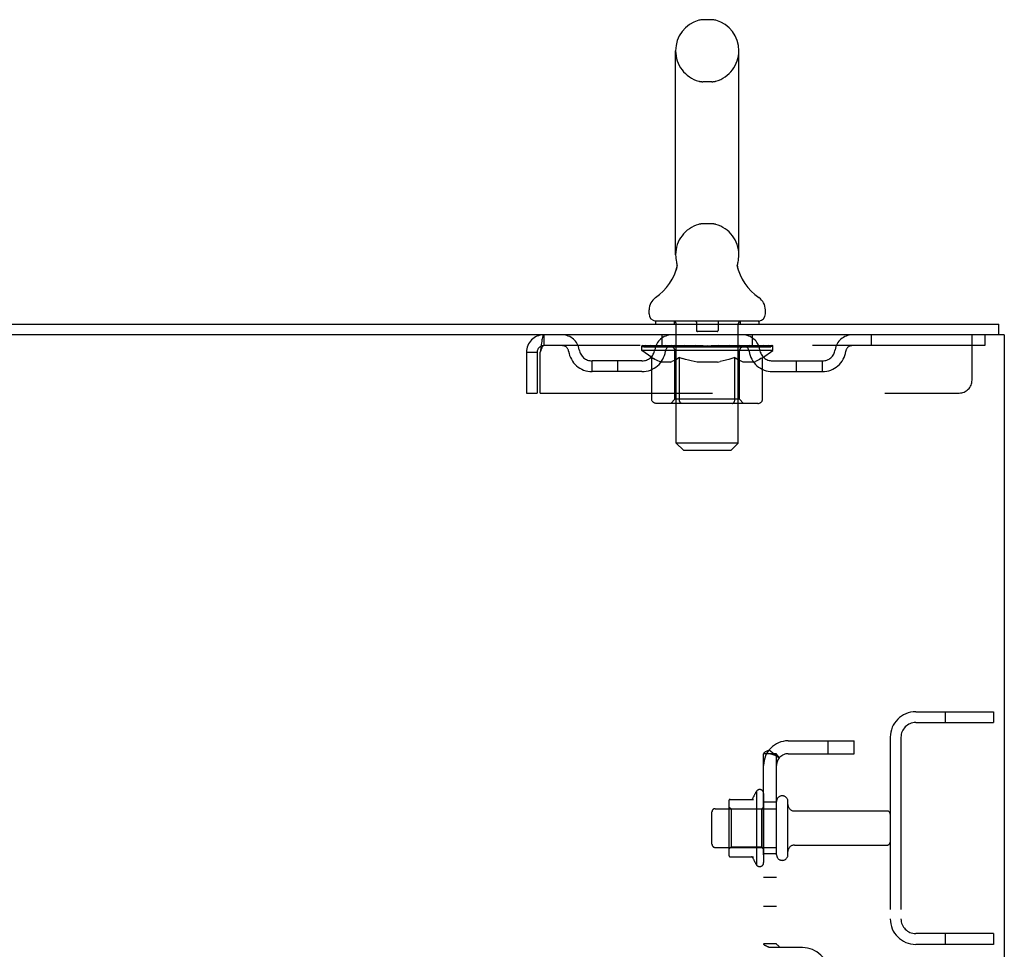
# Model space of a CAD drawing. Header units: inches. Extents: x 0 to 303, y 0 to 196.
# Tile 98 of 100: x 174 to 184, y 138 to 147. Entities that reach past the tile are written whole.
import ezdxf

# ---------------------------------------------------------------- set-up
doc = ezdxf.new("R2010")
doc.units = ezdxf.units.IN
doc.header["$LTSCALE"] = 16.67597
doc.header["$MEASUREMENT"] = 0
doc.linetypes.add('HIDDEN', pattern=[0.2, 0.1, -0.1])
doc.layers.get('0').update_dxf_attribs({"linetype": 'CONTINUOUS'})
doc.layers.add('DEFAULT_2', color=8, linetype='HIDDEN')
doc.layers.add('SUBPANEL', color=7, linetype='CONTINUOUS')

msp = doc.modelspace()

# ---------------------------------------------------------------- linework, layer by layer
at = {"color": 7, "linetype": 'Continuous'}
for p, q in [((181.0014, 146.7194), (180.9139, 146.7194)), ((180.6517, 144.4444), (180.6517, 146.4194)), ((181.2637, 144.4444), (181.2637, 146.4194)), ((181.253, 144.3603), (181.2537, 144.3653)), ((181.2546, 144.3702), (181.2556, 144.3745)), ((180.6578, 144.3013), (180.6563, 144.2965)), ((181.2518, 144.3453), (181.252, 144.3504)), ((181.2518, 144.3403), (181.2518, 144.3454)), ((181.2519, 144.3353), (181.2518, 144.3404)), ((181.2522, 144.3304), (181.2519, 144.3354)), ((181.252, 144.3503), (181.2524, 144.3554)), ((181.2527, 144.3254), (181.2522, 144.3305)), ((181.2524, 144.3553), (181.253, 144.3603)), ((181.2533, 144.3205), (181.2527, 144.3255)), ((181.2541, 144.3156), (181.2533, 144.3206)), ((181.255, 144.3114), (181.2541, 144.3157)), ((181.256, 144.3072), (181.255, 144.3114)), ((180.3952, 143.8729), (180.3952, 143.9123)), ((181.5202, 143.8729), (181.5202, 143.9123)), ((180.4577, 143.8039), (180.4577, 143.7739)), ((181.4577, 143.8039), (180.4577, 143.8039)), ((181.4577, 143.8039), (181.4577, 143.7739)), ((183.7807, 143.6699), (183.7807, 143.7739))]:
    msp.add_line(p, q, dxfattribs=at)
at = {"color": 3, "linetype": 'Continuous'}
for p, q in [((166.0217, 143.7739), (183.7807, 143.7739)), ((183.8327, 143.6699), (166.0267, 143.6699)), ((183.8327, 143.6699), (183.8327, 57.8779))]:
    msp.add_line(p, q, dxfattribs=at)
at = {"color": 7, "linetype": 'Continuous'}
for points in [[(180.6598, 144.3745), (180.6607, 144.3702), (180.6616, 144.3653), (180.6623, 144.3604), (180.6629, 144.3554), (180.6633, 144.3505), (180.6635, 144.3455), (180.6636, 144.3405), (180.6634, 144.3356), (180.6631, 144.3306), (180.6627, 144.3256), (180.662, 144.3207), (180.6612, 144.3158), (180.6602, 144.3109), (180.6591, 144.3061), (180.6578, 144.3013)], [(181.2537, 144.3652), (181.2546, 144.3702), (181.2556, 144.3745)]]:
    msp.add_lwpolyline(points, dxfattribs=at)
for centre, radius, start, end in [((180.9577, 146.4194), 0.306, 105.63034, 180), ((180.9139, 146.5756), 0.1437, 90, 105.63034), ((181.0014, 146.5756), 0.1437, 74.36966, 90), ((180.9577, 146.4194), 0.306, 0, 74.36966), ((180.9577, 144.4444), 0.306, 180, 193.20532), ((180.9577, 144.4444), 0.306, 346.79468, 360), ((180.1597, 144.4606), 0.523, 304.66237, 347.23895), ((181.7556, 144.4606), 0.523, 192.7611, 235.33763), ((180.5389, 143.9122), 0.1438, 124.66237, 180), ((181.3764, 143.9122), 0.1438, 360, 55.33763), ((180.4642, 143.8729), 0.069, 180, 265), ((181.4512, 143.8729), 0.069, 275, 360)]:
    msp.add_arc(centre, radius, start, end, dxfattribs=at)
at = {"layer": 'DEFAULT_2', "color": 8, "linetype": 'HIDDEN'}
for p, q in [((181.0014, 146.1194), (180.9139, 146.1194)), ((181.0014, 144.7444), (180.9139, 144.7444)), ((180.6377, 143.8039), (180.6377, 143.7739)), ((180.8527, 143.7939), (180.8527, 143.7139)), ((181.0627, 143.7939), (181.0627, 143.7139)), ((181.2777, 143.8039), (181.2777, 143.7739)), ((180.6577, 142.6229), (180.6577, 143.7739)), ((181.0527, 143.7039), (180.8627, 143.7039)), ((181.2577, 142.6229), (181.2577, 143.7739)), ((179.3747, 143.6699), (179.3747, 143.5659)), ((180.5202, 143.5659), (180.5202, 143.6699)), ((181.3952, 143.5659), (181.3952, 143.6699)), ((182.5452, 143.6699), (182.5452, 143.5659)), ((183.5202, 143.2324), (183.5202, 143.6699)), ((183.6452, 143.6699), (183.6452, 143.5659)), ((183.6452, 143.5659), (179.3747, 143.5659)), ((180.3244, 143.5191), (180.3244, 143.5592)), ((180.3244, 143.5589), (180.6307, 143.5589)), ((180.4212, 143.4513), (180.3244, 143.5191)), ((181.5909, 143.5191), (180.3244, 143.5191)), ((180.3255, 143.5589), (180.3255, 143.5636)), ((180.4458, 143.5623), (180.3255, 143.5636)), ((180.334, 143.5592), (180.334, 143.5659)), ((180.3427, 143.5559), (180.3427, 143.5592)), ((180.3427, 143.5559), (181.5726, 143.5559)), ((180.3516, 143.5559), (180.3516, 143.5592)), ((180.3525, 143.5559), (180.3525, 143.5592)), ((180.3626, 143.5592), (180.3626, 143.5659)), ((180.3788, 143.5559), (180.3788, 143.5592)), ((180.3807, 143.5559), (180.3807, 143.5592)), ((180.4092, 143.5592), (180.4092, 143.5659)), ((180.4237, 143.5559), (180.4237, 143.5592)), ((180.4264, 143.5559), (180.4264, 143.5592)), ((180.4458, 143.5589), (180.4458, 143.5623)), ((180.4726, 143.5592), (180.4726, 143.5659)), ((180.4739, 143.5559), (180.4739, 143.5589)), ((180.4747, 143.5559), (180.4747, 143.5589)), ((180.4776, 143.5559), (180.4776, 143.5589)), ((180.4848, 143.5559), (180.4848, 143.5592)), ((180.4849, 143.5559), (180.4849, 143.5589)), ((180.4883, 143.5559), (180.4883, 143.5592)), ((180.4916, 143.5559), (180.4916, 143.5599)), ((180.496, 143.5559), (180.496, 143.5589)), ((180.5102, 143.5559), (180.5102, 143.5589)), ((180.5283, 143.5559), (180.5283, 143.5589)), ((180.5288, 143.5559), (180.5288, 143.5616)), ((180.5491, 143.5559), (180.5491, 143.5589)), ((180.5506, 143.5592), (180.5506, 143.5659)), ((180.5603, 143.5559), (180.5603, 143.5592)), ((180.5644, 143.5559), (180.5644, 143.5592)), ((180.5737, 143.5559), (180.5737, 143.5589)), ((180.585, 143.5559), (180.585, 143.5631)), ((180.6005, 143.5559), (180.6005, 143.5589)), ((180.6035, 143.5559), (180.6035, 143.5589)), ((180.6308, 143.5559), (180.6308, 143.5589)), ((180.6977, 143.5589), (180.6358, 143.5589)), ((180.641, 143.5592), (180.641, 143.5659)), ((180.6449, 143.0474), (180.6449, 143.5161)), ((180.6478, 143.5559), (180.6478, 143.5592)), ((180.6525, 143.5559), (180.6525, 143.5592)), ((180.6585, 143.5559), (180.6585, 143.5643)), ((180.6627, 143.5559), (180.6627, 143.5589)), ((180.6736, 143.5559), (180.6736, 143.5589)), ((180.6978, 143.5559), (180.6978, 143.5589)), ((180.7726, 143.5589), (180.7135, 143.5589)), ((180.7338, 143.5559), (180.7338, 143.5589)), ((180.7411, 143.5592), (180.7411, 143.5659)), ((180.7448, 143.5559), (180.7448, 143.5592)), ((180.7472, 143.5559), (180.7472, 143.5652)), ((180.7499, 143.5559), (180.7499, 143.5592)), ((180.7573, 143.5559), (180.7573, 143.5593)), ((180.7726, 143.5559), (180.7726, 143.5589)), ((180.8531, 143.5589), (180.7986, 143.5589)), ((180.8118, 143.5559), (180.8118, 143.5589)), ((180.8432, 143.5589), (180.9577, 143.5659)), ((180.8477, 143.5592), (180.8477, 143.5659)), ((180.8482, 143.5657), (180.8477, 143.5659)), ((180.8482, 143.5592), (180.8482, 143.5657)), ((180.8482, 143.5559), (180.8482, 143.5592)), ((180.8521, 143.5559), (180.8521, 143.5594)), ((180.8532, 143.5559), (180.8532, 143.5589)), ((180.8535, 143.5559), (180.8535, 143.5592)), ((180.9368, 143.5589), (180.8886, 143.5589)), ((180.8942, 143.5559), (180.8942, 143.5589)), ((180.9368, 143.5559), (180.9368, 143.5589)), ((180.9551, 143.5593), (180.955, 143.5592)), ((180.955, 143.5559), (180.955, 143.5592)), ((180.9551, 143.5559), (180.9551, 143.5593)), ((180.9577, 143.5592), (180.9577, 143.5659)), ((180.9577, 143.5659), (181.0721, 143.5589)), ((180.9602, 143.5559), (180.9602, 143.5593)), ((180.9602, 143.5593), (180.9604, 143.5592)), ((180.9604, 143.5559), (180.9604, 143.5592)), ((180.9785, 143.5559), (180.9785, 143.5589)), ((180.9785, 143.5589), (181.0267, 143.5589)), ((181.0212, 143.5559), (181.0212, 143.5589)), ((181.0618, 143.5559), (181.0618, 143.5592)), ((181.0622, 143.5559), (181.0622, 143.5589)), ((181.0622, 143.5589), (181.1167, 143.5589)), ((181.0632, 143.5559), (181.0632, 143.5594)), ((181.0671, 143.5657), (181.0676, 143.5659)), ((181.0671, 143.5592), (181.0671, 143.5657)), ((181.0671, 143.5559), (181.0671, 143.5592)), ((181.0676, 143.5592), (181.0676, 143.5659)), ((181.1035, 143.5559), (181.1035, 143.5589)), ((181.1427, 143.5559), (181.1427, 143.5589)), ((181.1427, 143.5589), (181.2018, 143.5589)), ((181.158, 143.5559), (181.158, 143.5593)), ((181.1655, 143.5559), (181.1655, 143.5592)), ((181.1682, 143.5559), (181.1682, 143.5652)), ((181.1705, 143.5559), (181.1705, 143.5592)), ((181.1743, 143.5592), (181.1743, 143.5659)), ((181.1815, 143.5559), (181.1815, 143.5589)), ((181.2176, 143.5559), (181.2176, 143.5589)), ((181.2176, 143.5589), (181.2796, 143.5589)), ((181.2417, 143.5559), (181.2417, 143.5589)), ((181.2527, 143.5559), (181.2527, 143.5589)), ((181.2568, 143.5559), (181.2568, 143.5643)), ((181.2628, 143.5559), (181.2628, 143.5592)), ((181.2675, 143.5559), (181.2675, 143.5592)), ((181.2704, 143.0474), (181.2704, 143.5161)), ((181.2743, 143.5592), (181.2743, 143.5659)), ((181.2846, 143.5559), (181.2846, 143.5589)), ((181.2846, 143.5589), (181.4859, 143.5589)), ((181.3118, 143.5559), (181.3118, 143.5589)), ((181.3149, 143.5559), (181.3149, 143.5589)), ((181.3303, 143.5559), (181.3303, 143.5631)), ((181.3416, 143.5559), (181.3416, 143.5589)), ((181.3509, 143.5559), (181.3509, 143.5592)), ((181.355, 143.5559), (181.355, 143.5592)), ((181.3647, 143.5592), (181.3647, 143.5659)), ((181.3662, 143.5559), (181.3662, 143.5589)), ((181.3865, 143.5559), (181.3865, 143.5616)), ((181.387, 143.5559), (181.387, 143.5589)), ((181.4051, 143.5559), (181.4051, 143.5589)), ((181.4194, 143.5559), (181.4194, 143.5589)), ((181.4237, 143.5559), (181.4237, 143.5599)), ((181.427, 143.5559), (181.427, 143.5592)), ((181.4305, 143.5559), (181.4305, 143.5592)), ((181.4305, 143.5559), (181.4305, 143.5589)), ((181.4377, 143.5559), (181.4377, 143.5589)), ((181.4407, 143.5559), (181.4407, 143.5589)), ((181.4414, 143.5559), (181.4414, 143.5589)), ((181.4428, 143.5592), (181.4428, 143.5659)), ((181.4889, 143.5559), (181.4889, 143.5592)), ((181.4916, 143.5559), (181.4916, 143.5592)), ((181.4916, 143.4496), (181.5909, 143.5191)), ((181.5061, 143.5592), (181.5061, 143.5659)), ((181.5346, 143.5559), (181.5346, 143.5592)), ((181.5365, 143.5559), (181.5365, 143.5592)), ((181.5527, 143.5592), (181.5527, 143.5659)), ((181.5628, 143.5559), (181.5628, 143.5592)), ((181.5638, 143.5559), (181.5638, 143.5592)), ((181.5726, 143.5559), (181.5726, 143.5592)), ((181.5813, 143.5592), (181.5813, 143.5659)), ((181.5909, 143.5191), (181.5909, 143.5659)), ((179.2077, 143.5029), (179.2077, 143.1074)), ((179.2077, 143.5029), (179.3117, 143.5029)), ((179.3117, 143.5029), (179.3117, 143.1074)), ((179.3417, 143.1074), (179.3417, 143.5029)), ((179.8431, 143.3149), (179.8431, 143.4189)), ((180.3261, 143.4189), (179.8431, 143.4189)), ((180.0931, 143.3149), (180.0931, 143.4189)), ((180.4212, 143.0446), (180.4212, 143.4513)), ((180.4212, 143.4513), (180.4362, 143.4413)), ((180.451, 143.4323), (180.4361, 143.4413)), ((180.4655, 143.4245), (180.4508, 143.4324)), ((180.4799, 143.4177), (180.4653, 143.4246)), ((180.4942, 143.4121), (180.4797, 143.4178)), ((180.5084, 143.4076), (180.4941, 143.4122)), ((180.6023, 143.4076), (180.6165, 143.4121)), ((180.6308, 143.4177), (180.6164, 143.4121)), ((180.6451, 143.4244), (180.6306, 143.4177)), ((180.6595, 143.4322), (180.6449, 143.4243)), ((180.6741, 143.441), (180.6593, 143.4321)), ((180.6888, 143.4509), (180.6739, 143.4409)), ((180.6888, 143.0446), (180.6888, 143.4509)), ((180.6888, 143.4509), (180.7181, 143.441)), ((180.7469, 143.4322), (180.7178, 143.4411)), ((180.7751, 143.4245), (180.7464, 143.4324)), ((180.8031, 143.4178), (180.7747, 143.4246)), ((180.831, 143.4122), (180.8027, 143.4179)), ((180.8587, 143.4076), (180.8307, 143.4122)), ((181.0567, 143.4076), (181.0842, 143.4122)), ((181.1118, 143.4177), (181.084, 143.4121)), ((181.1395, 143.4243), (181.1114, 143.4177)), ((181.1673, 143.4319), (181.139, 143.4242)), ((181.1955, 143.4405), (181.1669, 143.4318)), ((181.224, 143.45), (181.1952, 143.4404)), ((181.224, 143.0446), (181.224, 143.45)), ((181.224, 143.45), (181.2382, 143.4405)), ((181.2521, 143.4319), (181.238, 143.4406)), ((181.2658, 143.4244), (181.2519, 143.4321)), ((181.2793, 143.4178), (181.2656, 143.4245)), ((181.2928, 143.4122), (181.2791, 143.4179)), ((181.3062, 143.4076), (181.2927, 143.4123)), ((181.4101, 143.4076), (181.4235, 143.4122)), ((181.4369, 143.4178), (181.4234, 143.4122)), ((181.4504, 143.4244), (181.4368, 143.4177)), ((181.464, 143.4318), (181.4502, 143.4242)), ((181.4777, 143.4403), (181.4638, 143.4317)), ((181.4916, 143.4496), (181.4776, 143.4402)), ((181.4916, 143.0446), (181.4916, 143.4496)), ((181.5893, 143.4189), (182.0722, 143.4189)), ((181.8222, 143.3149), (181.8222, 143.4189)), ((182.0722, 143.3149), (182.0722, 143.4189)), ((180.6023, 143.4076), (180.5084, 143.4076)), ((181.0567, 143.4076), (180.8587, 143.4076)), ((181.4101, 143.4076), (181.3062, 143.4076)), ((180.3261, 143.3149), (179.8431, 143.3149)), ((181.5893, 143.3149), (182.0722, 143.3149)), ((179.2077, 143.1074), (179.3117, 143.1074)), ((179.3417, 143.1074), (183.3952, 143.1074)), ((180.6449, 143.0474), (180.6051, 143.0075)), ((181.2704, 143.0474), (180.6449, 143.0474)), ((181.2704, 143.0474), (181.3102, 143.0075)), ((181.4488, 143.0075), (180.4641, 143.0075)), ((181.2078, 143.0086), (181.2103, 143.01)), ((181.2103, 143.01), (181.2127, 143.0119)), ((181.2127, 143.0119), (181.215, 143.0144)), ((180.7267, 142.5539), (180.6577, 142.6229)), ((181.2577, 142.6229), (180.6577, 142.6229)), ((180.7267, 142.5539), (181.1887, 142.5539)), ((181.1887, 142.5539), (181.2577, 142.6229)), ((182.9752, 140.0239), (183.7287, 140.0239)), ((183.2587, 140.0239), (183.2587, 139.9199)), ((183.7287, 140.0239), (183.7287, 139.9199)), ((182.9752, 139.9199), (183.7287, 139.9199)), ((182.7287, 139.7774), (182.7287, 138.0204)), ((182.8327, 139.7774), (182.8327, 138.0204)), ((181.4337, 139.2547), (181.4337, 138.543)), ((181.5037, 139.233), (181.5037, 138.5647)), ((181.1677, 139.1545), (181.1677, 138.6432)), ((181.1782, 139.1764), (181.4058, 139.1764)), ((181.6287, 138.6414), (181.6287, 139.1564)), ((181.7387, 138.6414), (181.7387, 139.1564)), ((181.0037, 138.7414), (181.0037, 139.0564)), ((181.0337, 139.0864), (181.6287, 139.0864)), ((181.1877, 139.0824), (181.1677, 139.1024)), ((181.1877, 139.0824), (181.1877, 138.7154)), ((181.4837, 139.0824), (181.1877, 139.0824)), ((181.4837, 139.0824), (181.5037, 139.1024)), ((181.4837, 139.0824), (181.4837, 138.7154)), ((181.8012, 139.0639), (182.6987, 139.0639)), ((181.0337, 138.7114), (181.6287, 138.7114)), ((181.1877, 138.7154), (181.1677, 138.6954)), ((181.4837, 138.7154), (181.1877, 138.7154)), ((181.4837, 138.7154), (181.5037, 138.6954)), ((181.8012, 138.7339), (182.6987, 138.7339)), ((181.1782, 138.6214), (181.4058, 138.6214)), ((183.7287, 137.8779), (182.9752, 137.8779)), ((183.2587, 137.8779), (183.2587, 137.7739)), ((183.7287, 137.8779), (183.7287, 137.7739)), ((183.7287, 137.7739), (182.9752, 137.7739))]:
    msp.add_line(p, q, dxfattribs=at)
for points in [[(179.3747, 143.6699), (179.3723, 143.6688), (179.3699, 143.6657), (179.3676, 143.6605), (179.3652, 143.6533), (179.3629, 143.6443), (179.3605, 143.6334), (179.3582, 143.6209), (179.3558, 143.607), (179.3534, 143.5917), (179.3511, 143.5753), (179.3487, 143.558), (179.3464, 143.54), (179.3417, 143.5029)], [(179.3747, 143.5659), (179.3723, 143.5655), (179.3699, 143.5643), (179.3676, 143.5623), (179.3652, 143.5596), (179.3629, 143.5562), (179.3605, 143.5521), (179.3582, 143.5474), (179.3558, 143.5421), (179.3534, 143.5364), (179.3511, 143.5302), (179.3487, 143.5237), (179.3464, 143.5169), (179.3417, 143.5029)], [(180.4641, 143.0075), (180.4589, 143.0078), (180.4538, 143.0086), (180.4488, 143.01), (180.4439, 143.0119), (180.4393, 143.0144), (180.435, 143.0174), (180.4311, 143.0209), (180.4278, 143.0249), (180.425, 143.0293), (180.423, 143.0342), (180.4217, 143.0393), (180.4212, 143.0446)], [(180.7102, 143.0075), (180.7077, 143.0078), (180.7051, 143.0086), (180.7026, 143.01), (180.7002, 143.0119), (180.6979, 143.0144), (180.6957, 143.0174), (180.6938, 143.0209), (180.6921, 143.0249), (180.6907, 143.0293), (180.6897, 143.0342), (180.6891, 143.0393), (180.6888, 143.0446)], [(181.2221, 143.0293), (181.2232, 143.0342), (181.2238, 143.0393), (181.224, 143.0446)], [(181.2232, 143.0342), (181.2238, 143.0393), (181.224, 143.0446)], [(181.4488, 143.0075), (181.454, 143.0078), (181.4591, 143.0086), (181.4641, 143.01), (181.469, 143.0119), (181.4736, 143.0144), (181.4779, 143.0174), (181.4817, 143.0209), (181.4851, 143.0249), (181.4878, 143.0293), (181.4899, 143.0342), (181.4912, 143.0393), (181.4916, 143.0446)], [(181.2026, 143.0075), (181.2052, 143.0078), (181.2078, 143.0086)], [(181.215, 143.0144), (181.2172, 143.0174), (181.2191, 143.0209), (181.2208, 143.0249), (181.2221, 143.0293)], [(181.2172, 143.0174), (181.2191, 143.0209), (181.2208, 143.0249)]]:
    msp.add_lwpolyline(points, dxfattribs=at)
for centre, radius, start, end in [((180.9577, 146.4194), 0.306, 180, 254.36966), ((180.9577, 146.4194), 0.306, 285.63034, 360), ((180.9139, 146.2631), 0.1437, 254.36966, 270), ((181.0014, 146.2631), 0.1437, 270, 285.63034), ((180.9577, 144.4444), 0.306, 105.63034, 180), ((180.9139, 144.6006), 0.1437, 90, 105.63034), ((181.0014, 144.6006), 0.1437, 74.36966, 90), ((180.9577, 144.4444), 0.306, 0, 74.36966), ((180.4642, 143.8729), 0.069, 265, 270), ((180.6277, 143.7739), 0.03, 0, 90), ((180.8427, 143.7939), 0.01, 0, 90), ((181.0727, 143.7939), 0.01, 90, 180), ((181.2877, 143.7739), 0.03, 90, 180), ((181.4512, 143.8729), 0.069, 270, 275), ((180.8627, 143.7139), 0.01, 180, 270), ((181.0527, 143.7139), 0.01, 270, 360), ((179.3747, 143.5029), 0.167, 90, 180), ((179.554, 143.5029), 0.167, 8.07163, 90), ((180.6152, 143.5029), 0.167, 90, 171.92837), ((181.3002, 143.5029), 0.167, 8.07163, 90), ((182.3613, 143.5029), 0.167, 90, 171.92837), ((179.3747, 143.5029), 0.063, 90, 180), ((179.5544, 143.5034), 0.0625, 7.98631, 90), ((179.8431, 143.5439), 0.229, 187.98631, 270), ((179.8431, 143.5439), 0.125, 188.07163, 270), ((180.3261, 143.5439), 0.125, 270, 351.92837), ((180.3261, 143.5439), 0.229, 270, 352.01369), ((180.6147, 143.5034), 0.0625, 90, 172.01369), ((180.6051, 143.5161), 0.0398, 0, 89.99999), ((181.3102, 143.5161), 0.0398, 90.00001, 180), ((181.3006, 143.5034), 0.0625, 7.98631, 90), ((181.5893, 143.5439), 0.229, 187.98631, 270), ((181.5893, 143.5439), 0.125, 188.07163, 270), ((182.0722, 143.5439), 0.125, 270, 351.92837), ((182.0722, 143.5439), 0.229, 270, 352.01369), ((182.3609, 143.5034), 0.0625, 90, 172.01369), ((183.3952, 143.2324), 0.125, 270, 360), ((182.9752, 139.7774), 0.2465, 90, 180), ((182.9752, 139.7774), 0.1425, 90, 180), ((182.0338, 138.8989), 0.6977, 149.33687, 156.03207), ((181.4653, 139.233), 0.0384, 0, 145.55034), ((181.3089, 139.1545), 0.1412, 174.79195, 180), ((181.1782, 139.1664), 0.01, 90, 174.80617), ((181.3871, 139.1864), 0.01, 270, 336.03207), ((181.6837, 139.1564), 0.055, 360, 180), ((181.8012, 139.1264), 0.0625, 180, 270), ((181.0337, 139.0564), 0.03, 90, 180.00001), ((182.6987, 139.0339), 0.03, 360, 90), ((182.6987, 138.7639), 0.03, 270, 0), ((181.0337, 138.7414), 0.03, 179.99999, 270), ((181.8012, 138.6714), 0.0625, 90, 180), ((181.3089, 138.6432), 0.1412, 180, 185.20805), ((181.1782, 138.6314), 0.01, 185.19383, 270), ((181.3871, 138.6114), 0.01, 23.96793, 90), ((182.0338, 138.8989), 0.6977, 203.96793, 210.66313), ((181.4653, 138.5647), 0.0384, 214.44966, 360), ((181.6837, 138.6414), 0.055, 180, 0), ((182.9752, 138.0204), 0.2465, 180, 270), ((182.9752, 138.0204), 0.1425, 180, 270)]:
    msp.add_arc(centre, radius, start, end, dxfattribs=at)
for centre, major_axis, ratio, start_param, end_param in [((180.9577, 143.5659), (0.6333, 0.0067), 0.05963, 9.249616, 9.431313), ((180.9577, 143.5659), (0.6333, 0), 0.060556, -3.083241, -2.96706), ((180.9577, 143.5659), (0.6333, 0.0132), 0.05688, 2.791345, 2.965878), ((180.3487, 143.5539), (0.1981, -0.0021), 0.05963, 0.605815, 1.645666), ((180.2802, 143.5539), (0.1981, 0.0021), 0.05963, 0.25549, 1.295341), ((180.9577, 143.5659), (0.6333, -0.0067), 0.05963, -2.96643, -2.791898), ((180.2802, 143.5472), (0.1981, 0.0041), 0.05688, 1.20151, 1.294789), ((180.3487, 143.5472), (0.1981, 0), 0.060556, 1.551758, 1.645036), ((180.3499, 143.5495), (0.1643, 0.0017), 0.05963, 1.065228, 1.614276), ((180.3046, 143.5472), (0.1981, 0.0021), 0.05963, 1.170259, 1.376596), ((180.3302, 143.5495), (0.1643, 0.0034), 0.05688, 0.890143, 1.43919), ((180.3881, 143.5495), (0.1643, 0), 0.060556, 1.240391, 1.789438), ((180.9577, 143.5659), (0.6333, 0.0192), 0.052395, 2.616403, 2.790936), ((180.4114, 143.5539), (0.1981, -0.0041), 0.05688, 0.7809, 1.820751), ((180.2765, 143.5539), (0.1981, 0.0041), 0.05688, 0.080405, 1.120256), ((180.9577, 143.5659), (0.6333, -0.0132), 0.05688, -2.791345, -2.616812), ((180.2765, 143.5472), (0.1981, 0.006), 0.052395, 1.026568, 1.119847), ((180.4114, 143.5472), (0.1981, -0.0021), 0.05963, 1.72692, 1.820198), ((180.3295, 143.5495), (0.1643, 0.005), 0.052395, 0.715201, 1.264248), ((180.4436, 143.5495), (0.1643, -0.0017), 0.05963, 1.415553, 1.9646), ((180.9577, 143.5659), (0.6333, 0.0247), 0.046319, 2.441654, 2.616187), ((180.4906, 143.5539), (0.1981, -0.006), 0.052395, 0.955842, 1.995693), ((180.2935, 143.5539), (0.1981, 0.006), 0.052395, -0.094537, 0.945314), ((180.9577, 143.5659), (0.6333, -0.0192), 0.052395, -2.616403, -2.44187), ((180.2935, 143.5472), (0.1981, 0.0077), 0.046319, 0.851819, 0.945098), ((180.4906, 143.5472), (0.1981, -0.0041), 0.05688, 1.902006, 1.995284), ((180.3479, 143.5495), (0.1643, 0.0064), 0.046319, 0.540452, 1.089499), ((180.5148, 143.5495), (0.1643, -0.0034), 0.05688, 1.590638, 2.139686), ((180.3046, 143.5539), (0.1981, 0), 0.060556, 0.430652, 0.777569), ((180.9577, 143.5659), (0.6333, 0.0294), 0.038841, 2.267123, 2.441656), ((180.5841, 143.5539), (0.1981, -0.0077), 0.046319, 1.130591, 2.170442), ((180.9577, 143.5659), (0.6333, -0.0247), 0.046319, -2.441654, -2.267121), ((180.3306, 143.5539), (0.1981, 0.0077), 0.046319, -0.269286, 0.770565), ((180.3306, 143.5472), (0.1981, 0.0092), 0.038841, 0.677289, 0.770567), ((180.5841, 143.5472), (0.1981, -0.006), 0.052395, 2.076947, 2.170226), ((180.3849, 143.5495), (0.1643, 0.0076), 0.038841, 0.365921, 0.914969), ((180.5993, 143.5495), (0.1643, -0.005), 0.052395, 1.76558, 2.314627), ((180.9577, 143.5659), (0.6333, 0.0332), 0.030195, 2.09281, 2.267343), ((180.6889, 143.5539), (0.1981, -0.0092), 0.038841, 1.305122, 2.344973), ((180.9577, 143.5659), (0.6333, -0.0294), 0.038841, -2.267123, -2.092591), ((180.3868, 143.5539), (0.1981, 0.0092), 0.038841, -0.443817, 0.596034), ((180.3868, 143.5472), (0.1981, 0.0104), 0.030195, 0.502975, 0.596254), ((180.6889, 143.5472), (0.1981, -0.0077), 0.046319, 2.251696, 2.344975), ((180.4392, 143.5495), (0.1643, 0.0086), 0.030195, 0.191608, 0.740655), ((180.6948, 143.5495), (0.1643, -0.0064), 0.046319, 1.940329, 2.489376), ((180.4604, 143.5539), (0.1981, 0.0104), 0.030195, -0.61813, 0.421721), ((180.9577, 143.5659), (0.6333, 0.0361), 0.020645, 1.918687, 2.09322), ((180.8018, 143.5539), (0.1981, -0.0104), 0.030195, 1.479435, 2.519286), ((180.9577, 143.5659), (0.6333, -0.0332), 0.030195, -2.09281, -1.918277), ((180.4604, 143.5472), (0.1981, 0.0113), 0.020645, 0.328852, 0.422131), ((180.8018, 143.5472), (0.1981, -0.0092), 0.038841, 2.426227, 2.519505), ((180.5093, 143.5495), (0.1643, 0.0094), 0.020645, 0.017485, 0.566532), ((180.7983, 143.5495), (0.1643, -0.0076), 0.038841, 2.11486, 2.663907), ((180.549, 143.5539), (0.1981, 0.0113), 0.020645, -0.792253, 0.247598), ((180.9577, 143.5659), (0.6333, 0.0378), 0.010478, 1.744704, 1.919237), ((180.9195, 143.5539), (0.1981, -0.0113), 0.020645, 1.653558, 2.693409), ((180.9577, 143.5659), (0.6333, -0.0361), 0.020645, -1.918687, -1.744154), ((180.549, 143.5472), (0.1981, 0.0118), 0.010478, 0.154869, 0.248148), ((180.9195, 143.5472), (0.1981, -0.0104), 0.030195, 2.60054, 2.693819), ((180.593, 143.5495), (0.1643, 0.0098), 0.010478, 6.126688, 6.675735), ((180.9066, 143.5495), (0.1643, -0.0086), 0.030195, 2.289173, 2.83822), ((180.6501, 143.5539), (0.1981, 0.0118), 0.010478, -0.966236, -0.000846), ((181.0384, 143.5539), (0.1981, -0.0118), 0.010478, 1.827541, 2.867392), ((180.9577, 143.5659), (0.6333, -0.0378), 0.010478, -1.744704, -1.570171), ((181.0384, 143.5472), (0.1981, -0.0113), 0.020645, 2.774664, 2.867942), ((181.0164, 143.5495), (0.1643, -0.0094), 0.020645, 2.463296, 3.012344), ((180.8769, 143.5539), (0.1981, 0.0118), 0.010478, 0.274201, 1.314052), ((180.7908, 143.5495), (0.1643, 0.0098), 0.010478, -0.000483, 0.504314), ((180.7605, 143.5472), (0.1981, 0.0118), 0.010478, 0.099668, 0.192946), ((180.9577, 143.5659), (0.6333, 0.0378), 0.010478, -1.571421, -1.396888), ((181.1548, 143.5472), (0.1981, -0.0118), 0.010478, 2.948646, 3.041925), ((181.1245, 143.5495), (0.1643, -0.0098), 0.010478, 2.637279, 3.142076), ((180.9958, 143.5539), (0.1981, 0.0113), 0.020645, 0.448184, 1.488034), ((180.8989, 143.5495), (0.1643, 0.0094), 0.020645, 0.129249, 0.678296), ((180.8769, 143.5472), (0.1981, 0.0113), 0.020645, 0.273651, 0.366929), ((181.2652, 143.5539), (0.1981, -0.0118), 0.010478, -3.140747, -2.175357), ((180.9577, 143.5659), (0.6333, 0.0361), 0.020645, -1.397439, -1.222906), ((180.9577, 143.5659), (0.6333, -0.0378), 0.010478, 1.222355, 1.396888), ((181.1135, 143.5539), (0.1981, 0.0104), 0.030195, 0.622307, 1.662158), ((181.0087, 143.5495), (0.1643, 0.0086), 0.030195, 0.303372, 0.852419), ((181.3223, 143.5495), (0.1643, -0.0098), 0.010478, 2.749043, 3.29809), ((181.3663, 143.5539), (0.1981, -0.0113), 0.020645, 2.893995, 3.933846), ((180.9958, 143.5472), (0.1981, 0.0104), 0.030195, 0.447774, 0.541052), ((181.3663, 143.5472), (0.1981, -0.0118), 0.010478, 2.893445, 2.986723), ((181.2264, 143.5539), (0.1981, 0.0092), 0.038841, 0.79662, 1.836471), ((180.9577, 143.5659), (0.6333, 0.0332), 0.030195, -1.223315, -1.048783), ((180.9577, 143.5659), (0.6333, -0.0361), 0.020645, 1.048373, 1.222906), ((181.117, 143.5495), (0.1643, 0.0076), 0.038841, 0.477686, 1.026733), ((181.406, 143.5495), (0.1643, -0.0094), 0.020645, 2.57506, 3.124108), ((181.4549, 143.5539), (0.1981, -0.0104), 0.030195, 2.719872, 3.759723), ((181.3312, 143.5539), (0.1981, 0.0077), 0.046319, 0.971151, 2.011002), ((181.1135, 143.5472), (0.1981, 0.0092), 0.038841, 0.622087, 0.715366), ((181.4549, 143.5472), (0.1981, -0.0113), 0.020645, 2.719462, 2.812741), ((180.9577, 143.5659), (0.6333, 0.0294), 0.038841, -1.049002, -0.874469), ((180.9577, 143.5659), (0.6333, -0.0332), 0.030195, 0.87425, 1.048783), ((181.2205, 143.5495), (0.1643, 0.0064), 0.046319, 0.652216, 1.201263), ((181.4247, 143.5539), (0.1981, 0.006), 0.052395, 1.1459, 2.185751), ((181.4761, 143.5495), (0.1643, -0.0086), 0.030195, 2.400937, 2.949985), ((181.5285, 143.5539), (0.1981, -0.0092), 0.038841, 2.545558, 3.585409), ((181.316, 143.5495), (0.1643, 0.005), 0.052395, 0.826965, 1.376012), ((181.2264, 143.5472), (0.1981, 0.0077), 0.046319, 0.796618, 0.889896), ((181.5285, 143.5472), (0.1981, -0.0104), 0.030195, 2.545339, 2.638617), ((181.5039, 143.5539), (0.1981, 0.0041), 0.05688, 1.320842, 2.360692), ((180.9577, 143.5659), (0.6333, 0.0247), 0.046319, -0.874471, -0.699939), ((180.9577, 143.5659), (0.6333, -0.0294), 0.038841, 0.699936, 0.874469), ((181.5847, 143.5539), (0.1981, -0.0077), 0.046319, 2.371028, 3.410879), ((181.5305, 143.5495), (0.1643, -0.0076), 0.038841, 2.226624, 2.775671), ((181.4006, 143.5495), (0.1643, 0.0034), 0.05688, 1.001907, 1.550954), ((181.5666, 143.5539), (0.1981, 0.0021), 0.05963, 1.495927, 2.535778), ((181.6218, 143.5539), (0.1981, -0.006), 0.052395, 2.196279, 3.23613), ((181.5674, 143.5495), (0.1643, -0.0064), 0.046319, 2.052093, 2.601141), ((181.3312, 143.5472), (0.1981, 0.006), 0.052395, 0.971367, 1.064645), ((181.5847, 143.5472), (0.1981, -0.0092), 0.038841, 2.371026, 2.464304), ((181.6108, 143.5539), (0.1981, 0), 0.060556, 1.671089, 2.71094), ((181.6388, 143.5539), (0.1981, -0.0041), 0.05688, 2.021337, 3.061188), ((180.9577, 143.5659), (0.6333, 0.0192), 0.052395, -0.699723, -0.52519), ((180.9577, 143.5659), (0.6333, -0.0247), 0.046319, 0.525406, 0.699939), ((181.6351, 143.5539), (0.1981, -0.0021), 0.05963, 1.846251, 2.886102), ((181.4717, 143.5495), (0.1643, 0.0017), 0.05963, 1.176993, 1.72604), ((181.5858, 143.5495), (0.1643, -0.005), 0.052395, 1.877344, 2.426392), ((181.5272, 143.5495), (0.1643, 0), 0.060556, 1.352155, 1.901202), ((181.5851, 143.5495), (0.1643, -0.0034), 0.05688, 1.702402, 2.25145), ((181.5654, 143.5495), (0.1643, -0.0017), 0.05963, 1.527317, 2.076364), ((181.4247, 143.5472), (0.1981, 0.0041), 0.05688, 1.146309, 1.239587), ((181.6218, 143.5472), (0.1981, -0.0077), 0.046319, 2.196495, 2.289773), ((180.9577, 143.5659), (0.6333, 0.0132), 0.05688, -0.524781, -0.350248), ((180.9577, 143.5659), (0.6333, -0.0192), 0.052395, 0.350657, 0.52519), ((181.5039, 143.5472), (0.1981, 0.0021), 0.05963, 1.321394, 1.414673), ((181.6388, 143.5472), (0.1981, -0.006), 0.052395, 2.021746, 2.115024), ((180.9577, 143.5659), (0.6333, 0.0067), 0.05963, -0.349695, -0.175162), ((180.9577, 143.5659), (0.6333, -0.0132), 0.05688, 0.175715, 0.350248), ((181.5666, 143.5472), (0.1981, 0), 0.060556, 1.496556, 1.589835), ((181.6351, 143.5472), (0.1981, -0.0041), 0.05688, 1.846804, 1.940083), ((181.6108, 143.5472), (0.1981, -0.0021), 0.05963, 1.671719, 1.764997), ((180.9577, 143.5659), (0.6333, 0), 0.060556, -0.174533, 0), ((180.9577, 143.5659), (0.6333, -0.0067), 0.05963, 0.000629, 0.175162)]:
    msp.add_ellipse(centre, major_axis=major_axis, ratio=ratio, start_param=start_param, end_param=end_param, dxfattribs=at)
at = {"layer": 'SUBPANEL', "color": 8, "linetype": 'HIDDEN'}
for p, q in [((181.7407, 139.7426), (182.3787, 139.7426)), ((182.1287, 139.6176), (182.1287, 139.7426)), ((182.3787, 139.6176), (182.3787, 139.7426)), ((181.5037, 61.9301), (181.5037, 139.6176)), ((181.6287, 139.6176), (181.5037, 139.6176)), ((181.5576, 139.6561), (181.6542, 139.5767)), ((181.5725, 139.6176), (181.5689, 139.6177)), ((181.6287, 61.9301), (181.6287, 139.6176)), ((181.7407, 139.6176), (182.3787, 139.6176)), ((181.6287, 139.1489), (181.5037, 139.1489)), ((181.6287, 138.6489), (181.5037, 138.6489)), ((181.6287, 138.4206), (181.5037, 138.4206)), ((181.6287, 138.1396), (181.5037, 138.1396)), ((181.6287, 137.778), (181.5037, 137.778)), ((181.8787, 137.7426), (181.5576, 137.7426))]:
    msp.add_line(p, q, dxfattribs=at)
for points in [[(181.5343, 139.6413), (181.5266, 139.638), (181.5229, 139.6363), (181.5195, 139.6347), (181.5162, 139.633), (181.5131, 139.6312), (181.5103, 139.6292), (181.508, 139.6272), (181.5062, 139.6251), (181.505, 139.6231), (181.5042, 139.6211), (181.5038, 139.6193), (181.5037, 139.6176)], [(181.5576, 139.6561), (181.5553, 139.6537), (181.5526, 139.6514), (181.5495, 139.6491), (181.546, 139.647), (181.5422, 139.645), (181.5383, 139.6431), (181.5343, 139.6413)], [(181.5689, 139.6177), (181.5689, 139.6177), (181.569, 139.6177), (181.5692, 139.6177), (181.5696, 139.6176), (181.57, 139.6176), (181.5705, 139.6175), (181.5712, 139.6174), (181.5718, 139.6173), (181.5725, 139.6172), (181.5732, 139.6171), (181.5739, 139.617), (181.5747, 139.6168), (181.5754, 139.6167), (181.5762, 139.6165), (181.577, 139.6164), (181.5777, 139.6162), (181.5785, 139.616), (181.5793, 139.6159), (181.5801, 139.6157), (181.5809, 139.6155), (181.5817, 139.6153), (181.5825, 139.6151), (181.5833, 139.6149), (181.5841, 139.6147), (181.585, 139.6145), (181.5858, 139.6143), (181.5866, 139.614), (181.5875, 139.6138), (181.5883, 139.6136), (181.5892, 139.6133), (181.5901, 139.6131), (181.5909, 139.6128), (181.5918, 139.6125), (181.5927, 139.6123), (181.5936, 139.612), (181.5944, 139.6117), (181.5953, 139.6114), (181.5963, 139.6111), (181.5972, 139.6108), (181.5981, 139.6105), (181.599, 139.6102), (181.6, 139.6098), (181.6009, 139.6095), (181.6019, 139.6091), (181.6029, 139.6088), (181.6039, 139.6084), (181.6049, 139.608), (181.606, 139.6076), (181.607, 139.6072), (181.608, 139.6068), (181.6091, 139.6064), (181.6101, 139.606), (181.6111, 139.6055), (181.6121, 139.6051), (181.6131, 139.6047), (181.6141, 139.6043), (181.6151, 139.6038), (181.616, 139.6034), (181.617, 139.603), (181.6179, 139.6026), (181.6188, 139.6021), (181.6197, 139.6017), (181.6205, 139.6013), (181.6214, 139.6009), (181.6222, 139.6005), (181.623, 139.6), (181.6239, 139.5996), (181.6246, 139.5992), (181.6254, 139.5988), (181.6262, 139.5984), (181.6269, 139.598), (181.6276, 139.5976), (181.6283, 139.5972), (181.629, 139.5968), (181.6297, 139.5965), (181.6303, 139.5961), (181.6309, 139.5957), (181.6314, 139.5954), (181.6319, 139.5951), (181.6323, 139.5949), (181.6326, 139.5947), (181.6326, 139.5946)], [(181.6429, 139.5942), (181.6408, 139.5965), (181.6387, 139.5989), (181.6367, 139.6014), (181.6347, 139.6039), (181.6329, 139.6065), (181.6313, 139.609), (181.6301, 139.6114), (181.6293, 139.6137), (181.6288, 139.6157), (181.6287, 139.6176)], [(181.6326, 139.5946), (181.6327, 139.5946), (181.6327, 139.5946), (181.6326, 139.5947), (181.6323, 139.5949), (181.632, 139.5951), (181.6317, 139.5953), (181.6313, 139.5956), (181.6309, 139.596), (181.6304, 139.5963), (181.6299, 139.5967), (181.6294, 139.5971), (181.6288, 139.5976)], [(181.6542, 139.5767), (181.6546, 139.5775), (181.6547, 139.5783), (181.6546, 139.5793), (181.6542, 139.5804), (181.6536, 139.5816), (181.6527, 139.583), (181.6515, 139.5846), (181.6501, 139.5864), (181.6485, 139.5881), (181.6468, 139.59), (181.6429, 139.5942)], [(181.5229, 137.7596), (181.5195, 137.7613), (181.5162, 137.763), (181.5131, 137.7649), (181.5103, 137.7668), (181.508, 137.7688), (181.5062, 137.7709), (181.505, 137.7728), (181.5042, 137.7747), (181.5038, 137.7764), (181.5037, 137.778)], [(181.5131, 137.7649), (181.5103, 137.7668), (181.508, 137.7688), (181.5062, 137.7709), (181.505, 137.7728), (181.5042, 137.7747), (181.5038, 137.7764), (181.5037, 137.778)], [(181.5304, 137.7563), (181.5266, 137.758), (181.5229, 137.7596)], [(181.5576, 137.7426), (181.5553, 137.7444), (181.5526, 137.7461), (181.5495, 137.7479), (181.546, 137.7496), (181.5422, 137.7513), (181.5383, 137.753), (181.5304, 137.7563)], [(181.5553, 137.7444), (181.5526, 137.7461), (181.5495, 137.7479)], [(181.6347, 137.7684), (181.6329, 137.77), (181.6313, 137.7716), (181.6301, 137.7732), (181.6293, 137.7748), (181.6288, 137.7764), (181.6287, 137.778)], [(181.6387, 137.7654), (181.6367, 137.7669), (181.6347, 137.7684), (181.6329, 137.77), (181.6313, 137.7716), (181.6301, 137.7732), (181.6293, 137.7748), (181.6288, 137.7764), (181.6287, 137.778)], [(181.6515, 137.7551), (181.6501, 137.7567), (181.6485, 137.7582), (181.6468, 137.7596), (181.6449, 137.7611), (181.6429, 137.7625), (181.6387, 137.7654)], [(181.6542, 137.7426), (181.6546, 137.7446), (181.6547, 137.7465), (181.6546, 137.7482), (181.6542, 137.75), (181.6536, 137.7517), (181.6527, 137.7533), (181.6515, 137.7551), (181.6501, 137.7567), (181.6485, 137.7582), (181.6468, 137.7596)], [(181.6542, 137.7426), (181.6546, 137.7446), (181.6547, 137.7465), (181.6546, 137.7482), (181.6542, 137.75), (181.6536, 137.7517)]]:
    msp.add_lwpolyline(points, dxfattribs=at)
for centre, radius, start, end in [((181.7407, 139.5056), 0.237, 90, 180), ((181.7407, 139.5056), 0.112, 90, 180), ((181.8787, 137.4926), 0.25, 0, 90)]:
    msp.add_arc(centre, radius, start, end, dxfattribs=at)

doc.saveas('drawing.dxf')
